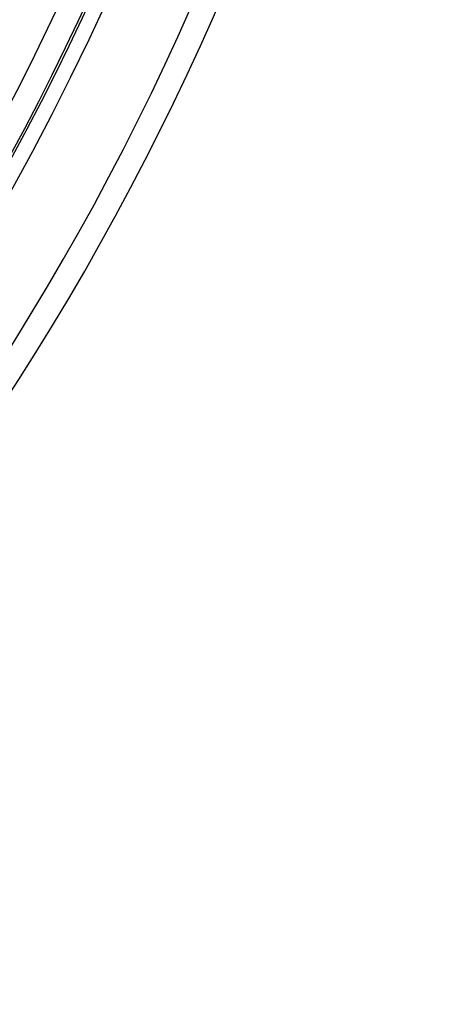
# Model space of a CAD drawing. Header units: millimetres. Extents: x -215 to 215, y -215 to 215.
# Tile 30 of 55: x 142 to 169, y -130 to -68. Entities that reach past the tile are written whole.
import ezdxf

# ---------------------------------------------------------------- set-up
doc = ezdxf.new("R2010")
doc.units = ezdxf.units.MM
doc.layers.add('MAIN-1', color=7, linetype='Continuous')
doc.layers.add('MAIN-2', color=7, linetype='Continuous')

msp = doc.modelspace()

# ---------------------------------------------------------------- linework, layer by layer
at = {"layer": 'MAIN-1'}
for radius, start, end in [(153.5, 270.00002, 89.99998), (152.5, 270.00002, 89.99998), (162, 179.99998, 0), (151.738, 316.72776, 0)]:
    msp.add_arc((0, 0), radius, start, end, dxfattribs=at)
at = {"layer": 'MAIN-2'}
for radius, start in [(161, 180.00002), (153.262, 316.66239), (159.363, 316.57891), (160.887, 316.58315), (166.988, 316.4524), (168.512, 316.47257)]:
    msp.add_arc((0, 0), radius, start, 0, dxfattribs=at)

doc.saveas('drawing.dxf')
